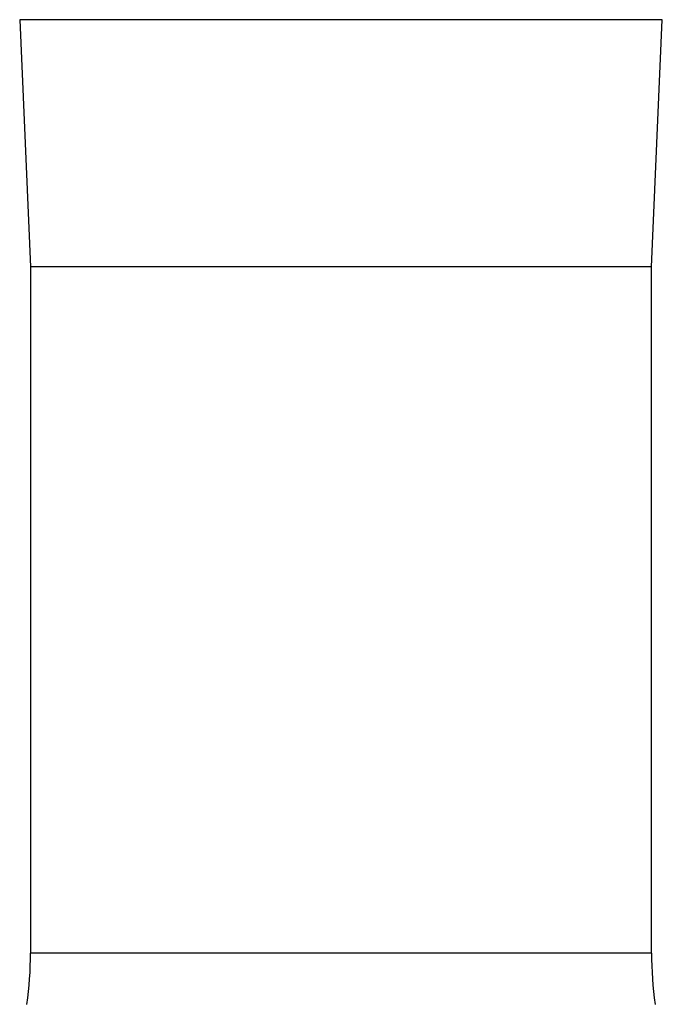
# Model space of a CAD drawing. Header units: millimetres. Extents: x 1849 to 3575, y 677 to 4294.
# Tile 4 of 6: x 2363 to 3062, y 2285 to 3356. Entities that reach past the tile are written whole.
import ezdxf

# ---------------------------------------------------------------- set-up
doc = ezdxf.new("R2010")
doc.units = ezdxf.units.MM
doc.header["$LTSCALE"] = 2

msp = doc.modelspace()

# ---------------------------------------------------------------- linework, layer by layer
at = {"color": 7, "linetype": 'Continuous', "lineweight": 25}
for p, q in [((2362.5, 3356.5), (2374.3, 3087.6)), ((2364.3, 3356.5), (2362.5, 3356.5)), ((3062, 3356.5), (2362.5, 3356.5)), ((3050.3, 3087.6), (3062, 3356.5)), ((3062, 3356.5), (3060.2, 3356.5)), ((2374.3, 3087.6), (2374.3, 2340.3)), ((3050.3, 3087.6), (2374.3, 3087.6)), ((3050.3, 2340.3), (3050.3, 3087.6))]:
    msp.add_line(p, q, dxfattribs=at)
at = {"color": 8, "linetype": 'Continuous', "lineweight": 25}
for p, q in [((3060.2, 3356.5), (2364.3, 3356.5)), ((3050.3, 2340.3), (2374.3, 2340.3))]:
    msp.add_line(p, q, dxfattribs=at)
at = {"color": 7, "linetype": 'Continuous', "lineweight": 25}
for centre, start, end in [((1974.3, 2340.3), 351.9901, 0), ((3450.3, 2340.3), 180, 188.0099)]:
    msp.add_arc(centre, 400, start, end, dxfattribs=at)

doc.saveas('drawing.dxf')
